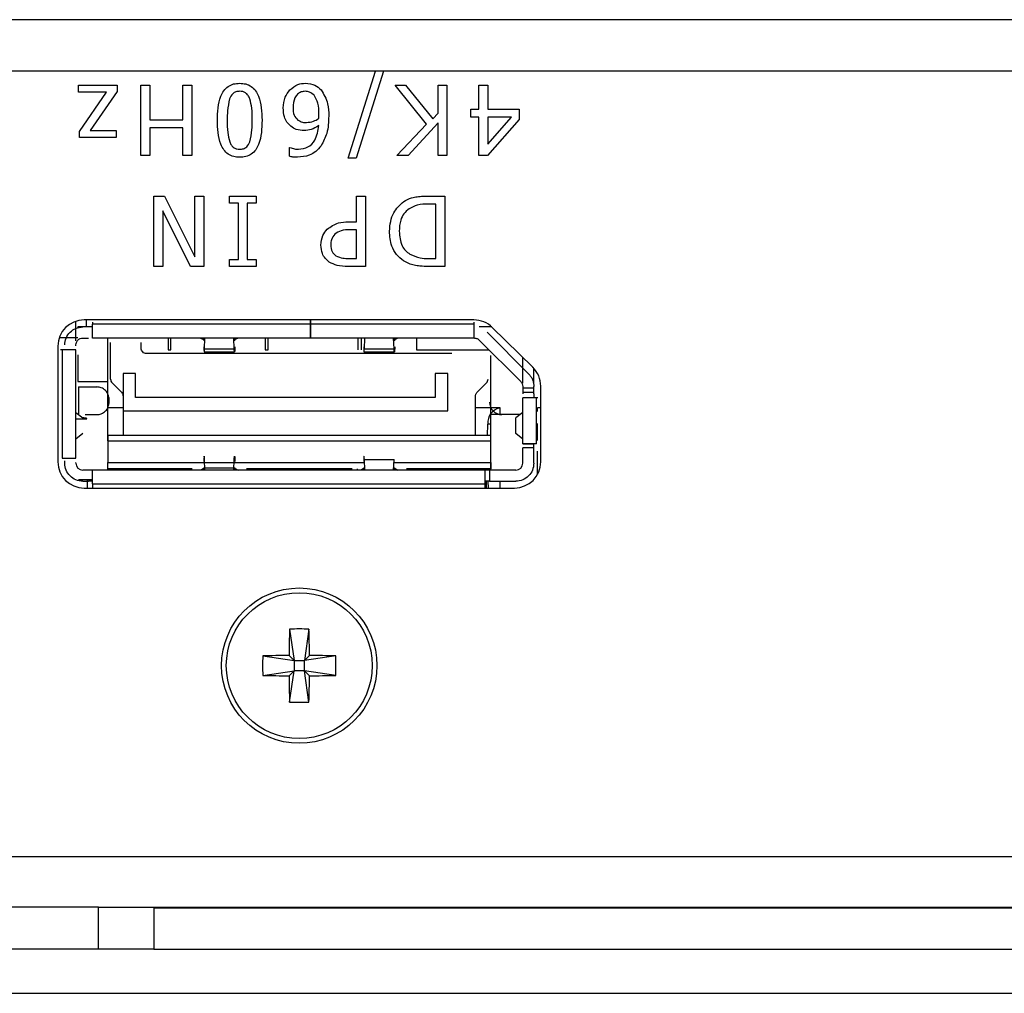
# Paper-space layout 'Sheet2' of a CAD drawing. Header units: millimetres. Extents: x 0 to 844, y -2 to 552.
# Tile 5 of 27: x 164.48 to 168.03, y 65.73 to 69.24. Entities that reach past the tile are written whole.
import ezdxf

# ---------------------------------------------------------------- set-up
doc = ezdxf.new("R2010")
doc.units = ezdxf.units.MM

psp = doc.layouts.new('Sheet2')

# ---------------------------------------------------------------- linework, layer by layer
at = {"color": 7, "linetype": 'Continuous', "lineweight": 25}
for p, q in [((262.477981, 69.241578), (138.30188, 69.241578)), ((262.028968, 69.055591), (138.750893, 69.055591)), ((165.662862, 68.742392), (165.76128, 69.055591)), ((165.789865, 69.055591), (165.691397, 68.742392)), ((164.691874, 69.006037), (164.830128, 69.006037)), ((164.691874, 68.980316), (164.691874, 69.006037)), ((164.830128, 69.006037), (164.830128, 68.98328)), ((164.916134, 69.006037), (164.948286, 69.006037)), ((164.916134, 68.752037), (164.916134, 69.006037)), ((164.948286, 69.006037), (164.948286, 68.880645)), ((165.067248, 68.880645), (165.067248, 69.006037)), ((165.067248, 69.006037), (165.0994, 69.006037)), ((165.0994, 69.006037), (165.0994, 68.752037)), ((165.832463, 69.006037), (165.86994, 69.006037)), ((165.945798, 68.865473), (165.832463, 69.006037)), ((165.86994, 69.006037), (165.967752, 68.883709)), ((165.986792, 68.904558), (165.986792, 69.006037)), ((165.986792, 69.006037), (166.018944, 69.006037)), ((166.018944, 69.006037), (166.018944, 68.752037)), ((166.133887, 68.919227), (166.133887, 69.006037)), ((166.133887, 69.006037), (166.166039, 69.006037)), ((166.166039, 69.006037), (166.166039, 68.919227)), ((164.792651, 68.980316), (164.691874, 68.980316)), ((164.69509, 68.838596), (164.792651, 68.980316)), ((164.830128, 68.98328), (164.732868, 68.842062)), ((165.967752, 68.883709), (165.986792, 68.904558)), ((166.10495, 68.89029), (166.10495, 68.919227)), ((166.10495, 68.919227), (166.133887, 68.919227)), ((166.166039, 68.919227), (166.278571, 68.919227)), ((166.278571, 68.919227), (166.278571, 68.88185)), ((164.948286, 68.880645), (165.067248, 68.880645)), ((165.838893, 68.752037), (165.945798, 68.865473)), ((165.986792, 68.869994), (165.879535, 68.752037)), ((165.986792, 68.752037), (165.986792, 68.869994)), ((166.133887, 68.89029), (166.10495, 68.89029)), ((166.133887, 68.752037), (166.133887, 68.89029)), ((166.278571, 68.88185), (166.164683, 68.752037)), ((166.166039, 68.792428), (166.251895, 68.89029)), ((166.251895, 68.89029), (166.166039, 68.89029)), ((166.166039, 68.89029), (166.166039, 68.792428)), ((164.69509, 68.816341), (164.69509, 68.838596)), ((164.732868, 68.842062), (164.826912, 68.842062)), ((164.826912, 68.842062), (164.826912, 68.816341)), ((165.067248, 68.851708), (164.948286, 68.851708)), ((164.948286, 68.851708), (164.948286, 68.752037)), ((165.067248, 68.752037), (165.067248, 68.851708)), ((164.826912, 68.816341), (164.69509, 68.816341)), ((165.451463, 68.749123), (165.451463, 68.780974)), ((165.451463, 68.780974), (165.45297, 68.780974)), ((164.948286, 68.752037), (164.916134, 68.752037)), ((165.0994, 68.752037), (165.067248, 68.752037)), ((165.691397, 68.742392), (165.662862, 68.742392)), ((165.879535, 68.752037), (165.838893, 68.752037)), ((166.018944, 68.752037), (165.986792, 68.752037)), ((166.164683, 68.752037), (166.133887, 68.752037)), ((164.962754, 68.606037), (165.001085, 68.606037)), ((164.962754, 68.352037), (164.962754, 68.606037)), ((165.001085, 68.606037), (165.110653, 68.387002)), ((165.110653, 68.606037), (165.142805, 68.606037)), ((165.110653, 68.387002), (165.110653, 68.606037)), ((165.142805, 68.606037), (165.142805, 68.352037)), ((165.235242, 68.606037), (165.331697, 68.606037)), ((165.235242, 68.580316), (165.235242, 68.606037)), ((165.267393, 68.580316), (165.235242, 68.580316)), ((165.267393, 68.377759), (165.267393, 68.580316)), ((165.331697, 68.580316), (165.299545, 68.580316)), ((165.299545, 68.580316), (165.299545, 68.377759)), ((165.331697, 68.606037), (165.331697, 68.580316)), ((165.693406, 68.512797), (165.693406, 68.606037)), ((165.693406, 68.606037), (165.725558, 68.606037)), ((165.725558, 68.606037), (165.725558, 68.352037)), ((165.952681, 68.606037), (166.010906, 68.606037)), ((165.978754, 68.5771), (165.952882, 68.5771)), ((165.978754, 68.380974), (165.978754, 68.5771)), ((166.010906, 68.606037), (166.010906, 68.352037)), ((165.094677, 68.352037), (164.994906, 68.553137)), ((164.994906, 68.553137), (164.994906, 68.352037)), ((165.664268, 68.512797), (165.693406, 68.512797)), ((165.693406, 68.48386), (165.669945, 68.48386)), ((165.693406, 68.380974), (165.693406, 68.48386)), ((165.235242, 68.352037), (165.235242, 68.377759)), ((165.235242, 68.377759), (165.267393, 68.377759)), ((165.299545, 68.377759), (165.331697, 68.377759)), ((165.331697, 68.377759), (165.331697, 68.352037)), ((165.664871, 68.380974), (165.693406, 68.380974)), ((165.952882, 68.380974), (165.978754, 68.380974)), ((164.994906, 68.352037), (164.962754, 68.352037)), ((165.142805, 68.352037), (165.094677, 68.352037)), ((165.331697, 68.352037), (165.235242, 68.352037)), ((165.725558, 68.352037), (165.661606, 68.352037)), ((166.010906, 68.352037), (165.953334, 68.352037)), ((164.68193, 68.083492), (164.68193, 68.154463)), ((166.11583, 68.159291), (164.71183, 68.159291)), ((164.71893, 68.159291), (164.71893, 68.133991)), ((164.74193, 68.150991), (164.74193, 68.143991)), ((165.526897, 68.143991), (165.526897, 68.159291)), ((165.526963, 68.159291), (165.526963, 68.143991)), ((166.11693, 68.143991), (166.11693, 68.150991)), ((164.70693, 68.133991), (164.68893, 68.133991)), ((164.68893, 68.133991), (164.68893, 68.130031)), ((164.72693, 68.133991), (164.70693, 68.133991)), ((165.526897, 68.143991), (164.74193, 68.143991)), ((165.526897, 68.093991), (165.526897, 68.143991)), ((165.52693, 68.133991), (165.526897, 68.133991)), ((166.11693, 68.143991), (165.526963, 68.143991)), ((165.526963, 68.143991), (165.526963, 68.093991)), ((166.11693, 68.133991), (166.117575, 68.133991)), ((166.180382, 68.133991), (166.135076, 68.133991)), ((166.17693, 68.133991), (166.17693, 68.137036)), ((166.328417, 67.988576), (166.182417, 68.13205)), ((164.622275, 68.095991), (164.68893, 68.095991)), ((164.70693, 68.093991), (164.72693, 68.093991)), ((165.526897, 68.093991), (164.74193, 68.093991)), ((164.79693, 68.050991), (164.79693, 68.093991)), ((165.01443, 68.093991), (165.01443, 68.050991)), ((165.02443, 68.050991), (165.02443, 68.093991)), ((165.131482, 68.093988), (165.141992, 68.088735)), ((165.143979, 68.087698), (165.143801, 68.093991)), ((165.144806, 68.093991), (165.144471, 68.08622)), ((165.14535, 68.055134), (165.147025, 68.093991)), ((165.252511, 68.055134), (165.250835, 68.093991)), ((165.253055, 68.093991), (165.25339, 68.08622)), ((165.253881, 68.087698), (165.254059, 68.093991)), ((165.266378, 68.093988), (165.255868, 68.088735)), ((165.36443, 68.093991), (165.36443, 68.050991)), ((165.37443, 68.050991), (165.37443, 68.093991)), ((165.52693, 68.093991), (165.526897, 68.093991)), ((166.11693, 68.093991), (165.526963, 68.093991)), ((165.69943, 68.050991), (165.69943, 68.093991)), ((165.70943, 68.093991), (165.70943, 68.050991)), ((165.72135, 68.055134), (165.723025, 68.093991)), ((165.828511, 68.055134), (165.826835, 68.093991)), ((165.829055, 68.093991), (165.82939, 68.08622)), ((165.829881, 68.087698), (165.830059, 68.093991)), ((165.842378, 68.093988), (165.831868, 68.088735)), ((165.90943, 68.093991), (165.90943, 68.050991)), ((166.117575, 68.093991), (166.11693, 68.093991)), ((166.13193, 68.089459), (166.135252, 68.086669)), ((166.284608, 67.937313), (166.135252, 68.086669)), ((166.312892, 67.965598), (166.163537, 68.114953)), ((164.61683, 68.064291), (164.61683, 67.648291)), ((164.63193, 68.050991), (164.62693, 68.050991)), ((164.63193, 68.050991), (164.63193, 67.660991)), ((164.68193, 68.065991), (164.68193, 68.068991)), ((164.68193, 67.660991), (164.68193, 68.050991)), ((164.80693, 67.946275), (164.80693, 68.077991)), ((164.91693, 68.057991), (164.91693, 68.077991)), ((165.01443, 68.050991), (165.02443, 68.050991)), ((165.14535, 68.055134), (165.252511, 68.055134)), ((165.36443, 68.050991), (165.37443, 68.050991)), ((165.72135, 68.055134), (165.828511, 68.055134)), ((165.90943, 68.050991), (166.17093, 68.050991)), ((164.68893, 68.032951), (164.68893, 67.937991)), ((164.79693, 67.742991), (164.79693, 68.030991)), ((166.03693, 68.037991), (164.93693, 68.037991)), ((165.144249, 68.043991), (165.253609, 68.043991)), ((165.720249, 68.043991), (165.829609, 68.043991)), ((166.17693, 67.742991), (166.17693, 68.030991)), ((166.29193, 67.931492), (166.29193, 68.024431)), ((166.33193, 67.931492), (166.33193, 67.984934)), ((164.68893, 67.937991), (164.79693, 67.937991)), ((164.85193, 67.965991), (164.85193, 67.831991)), ((164.89693, 67.965991), (164.85193, 67.965991)), ((164.89693, 67.879991), (164.89693, 67.965991)), ((165.97693, 67.965991), (165.97693, 67.879991)), ((166.02193, 67.965991), (165.97693, 67.965991)), ((166.02193, 67.831991), (166.02193, 67.965991)), ((164.69193, 67.917991), (164.75693, 67.917991)), ((164.812788, 67.932133), (164.846072, 67.898849)), ((166.127788, 67.898849), (166.161072, 67.932133)), ((166.29193, 67.919636), (166.29193, 67.892991)), ((166.33193, 67.913991), (166.29193, 67.913991)), ((166.33193, 67.892991), (166.33193, 67.919636)), ((166.35683, 67.648291), (166.35683, 67.920817)), ((164.80193, 67.862991), (164.80193, 67.872991)), ((165.97693, 67.879991), (164.89693, 67.879991)), ((166.12193, 67.742991), (166.12193, 67.884707)), ((166.29193, 67.898991), (166.33193, 67.898991)), ((166.29193, 67.712991), (166.29193, 67.877991)), ((166.34693, 67.877991), (166.34193, 67.877991)), ((166.34193, 67.712991), (166.34193, 67.877991)), ((164.85193, 67.841991), (164.79693, 67.841991)), ((164.85193, 67.831991), (166.02193, 67.831991)), ((164.85193, 67.831991), (164.85193, 67.742991)), ((166.210553, 67.841991), (166.12193, 67.841991)), ((166.210553, 67.817991), (166.210553, 67.841991)), ((166.35683, 67.841991), (166.344904, 67.841991)), ((166.344904, 67.829737), (166.344904, 67.841991)), ((164.68193, 67.802991), (164.721457, 67.802991)), ((164.681968, 67.825985), (164.706572, 67.80632)), ((164.71561, 67.817991), (164.75693, 67.817991)), ((166.281891, 67.817991), (166.17693, 67.817991)), ((166.291892, 67.825985), (166.267288, 67.80632)), ((166.267288, 67.749662), (166.267288, 67.80632)), ((166.165523, 67.742991), (166.166538, 67.784085)), ((166.344904, 67.724737), (166.344904, 67.786245)), ((164.706572, 67.749662), (164.681968, 67.729997)), ((164.79693, 67.742991), (164.79693, 67.722991)), ((166.17693, 67.742991), (164.79693, 67.742991)), ((166.17693, 67.722991), (166.17693, 67.742991)), ((166.291892, 67.729997), (166.267288, 67.749662)), ((164.79693, 67.722991), (164.79693, 67.645491)), ((164.79693, 67.722991), (166.17693, 67.722991)), ((166.17693, 67.645491), (166.17693, 67.722991)), ((166.29193, 67.712991), (166.33193, 67.712991)), ((166.29193, 67.642991), (166.29193, 67.697991)), ((166.33193, 67.697991), (166.29193, 67.697991)), ((166.33193, 67.642991), (166.33193, 67.697991)), ((165.147025, 67.617991), (165.14535, 67.656848)), ((165.250835, 67.617991), (165.252511, 67.656848)), ((165.723025, 67.617991), (165.72135, 67.656848)), ((165.72135, 67.656848), (165.828511, 67.656848)), ((165.826835, 67.617991), (165.828511, 67.656848)), ((166.344904, 67.602206), (166.344904, 67.686245)), ((164.64193, 67.632991), (164.64193, 67.651975)), ((164.68193, 67.642991), (164.68193, 67.645991)), ((164.79693, 67.645491), (165.144155, 67.645491)), ((164.79693, 67.622991), (164.79693, 67.645491)), ((164.79693, 67.617991), (164.79693, 67.622991)), ((165.10112, 67.622991), (164.79693, 67.622991)), ((165.141992, 67.623248), (165.131482, 67.617994)), ((165.143801, 67.617991), (165.143979, 67.624284)), ((165.144471, 67.625763), (165.144806, 67.617991)), ((165.145839, 67.645491), (165.252021, 67.645491)), ((165.14669, 67.625763), (165.25117, 67.625763)), ((165.25339, 67.625763), (165.253055, 67.617991)), ((165.254059, 67.617991), (165.253881, 67.624284)), ((165.254937, 67.645491), (165.720155, 67.645491)), ((165.255868, 67.623248), (165.266378, 67.617994)), ((165.67712, 67.622991), (165.296741, 67.622991)), ((165.371925, 67.617991), (165.371925, 67.622991)), ((165.513784, 67.617991), (165.513907, 67.622991)), ((165.517775, 67.617991), (165.517651, 67.622991)), ((165.561901, 67.617991), (165.561901, 67.622991)), ((165.696251, 67.617991), (165.696251, 67.622991)), ((165.717992, 67.623248), (165.707482, 67.617994)), ((165.719801, 67.617991), (165.719979, 67.624284)), ((165.720471, 67.625763), (165.720806, 67.617991)), ((165.82717, 67.625763), (165.82939, 67.625763)), ((165.828021, 67.645491), (166.17693, 67.645491)), ((165.82939, 67.625763), (165.829055, 67.617991)), ((165.831868, 67.623248), (165.842378, 67.617994)), ((166.17693, 67.622991), (165.872741, 67.622991)), ((166.162436, 67.617991), (166.16256, 67.622991)), ((166.166427, 67.617991), (166.166304, 67.622991)), ((166.17693, 67.645491), (166.17693, 67.622991)), ((166.17693, 67.617991), (166.17693, 67.622991)), ((164.74193, 67.582991), (164.69193, 67.582991)), ((164.72693, 67.617991), (164.70693, 67.617991)), ((164.723272, 67.553291), (164.723272, 67.582991)), ((164.74193, 67.617991), (164.72693, 67.617991)), ((164.74193, 67.567991), (164.74193, 67.617991)), ((166.15693, 67.617991), (164.74193, 67.617991)), ((166.15693, 67.567991), (166.15693, 67.617991)), ((166.17193, 67.617991), (166.15693, 67.617991)), ((166.26693, 67.617991), (166.17193, 67.617991)), ((166.17193, 67.617991), (166.17193, 67.577991)), ((164.70693, 67.577991), (164.72693, 67.577991)), ((164.71183, 67.553291), (166.26183, 67.553291)), ((164.74193, 67.577991), (164.72693, 67.577991)), ((164.74193, 67.567991), (166.15693, 67.567991)), ((164.74193, 67.567991), (164.74193, 67.553291)), ((166.17193, 67.577991), (166.15693, 67.577991)), ((166.15693, 67.553291), (166.15693, 67.567991)), ((166.160839, 67.553291), (166.161449, 67.577991)), ((166.168025, 67.553291), (166.167415, 67.577991)), ((166.17193, 67.577991), (166.26693, 67.577991)), ((166.210553, 67.553291), (166.210553, 67.577991)), ((165.451813, 67.044736), (165.46833, 66.931791)), ((165.521848, 67.044736), (165.50533, 66.931791)), ((165.355385, 66.948309), (165.46833, 66.931791)), ((165.46833, 66.931791), (165.450114, 66.950007)), ((165.523546, 66.950007), (165.50533, 66.931791)), ((165.618275, 66.948309), (165.50533, 66.931791)), ((165.46833, 66.931791), (165.50533, 66.931791)), ((165.46833, 66.931791), (165.46833, 66.894791)), ((165.50533, 66.894791), (165.50533, 66.931791)), ((165.355385, 66.878274), (165.46833, 66.894791)), ((165.450114, 66.876575), (165.46833, 66.894791)), ((165.451813, 66.781846), (165.46833, 66.894791)), ((165.50533, 66.894791), (165.46833, 66.894791)), ((165.521848, 66.781846), (165.50533, 66.894791)), ((165.50533, 66.894791), (165.523546, 66.876575)), ((165.618275, 66.878274), (165.50533, 66.894791)), ((164.763022, 66.042815), (162.263022, 66.042815)), ((164.763022, 65.890923), (164.763022, 66.042815)), ((164.763022, 66.042815), (164.963022, 66.042815)), ((164.963022, 66.042815), (164.963022, 65.890923)), ((164.963022, 66.042815), (185.213022, 66.042815)), ((164.963022, 66.040275), (185.213022, 66.040275)), ((164.763022, 65.890923), (162.263022, 65.890923)), ((164.963022, 65.890923), (164.763022, 65.890923)), ((164.963022, 65.890923), (185.213022, 65.890923)), ((163.33243, 65.732143), (184.27243, 65.732143))]:
    psp.add_line(p, q, dxfattribs=at)
at = {"color": 8, "linetype": 'Continuous', "lineweight": 25}
for p, q in [((164.69193, 67.917991), (164.69193, 67.819224)), ((166.17693, 67.784085), (166.166538, 67.784085)), ((159.63493, 66.225187), (185.213022, 66.225187))]:
    psp.add_line(p, q, dxfattribs=at)
at = {"color": 7, "linetype": 'Continuous', "lineweight": 25}
for radius in [0.28, 0.262931]:
    psp.add_circle((165.48683, 66.913291), radius, dxfattribs=at)
for centre, radius, start, end in [((164.71183, 68.064291), 0.095, 90, 180), ((166.11583, 68.064291), 0.095, 45.5, 90), ((166.26183, 67.920817), 0.095, 0, 45.5), ((166.219049, 67.790111), 0.052856, 101.028076, 186.546472), ((166.21693, 67.862991), 0.045, 180, 270), ((164.71183, 67.648291), 0.095, 180, 270), ((164.70693, 67.642991), 0.025, 180, 270), ((166.26183, 67.648291), 0.095, 270, 0), ((166.26693, 67.642991), 0.025, 270, 360), ((170.016973, 66.915515), 4.566989, 178.378626, 179.567271), ((165.48683, 66.243262), 0.802239, 87.498253, 92.501747), ((160.956687, 66.915515), 4.566989, 0.432729, 1.621374), ((166.156859, 66.913291), 0.802239, 177.498253, 182.501747), ((165.484606, 62.383148), 4.566989, 90.432729, 91.621374), ((165.489054, 62.383148), 4.566989, 88.378626, 89.567271), ((164.816801, 66.913291), 0.802239, 357.498253, 2.501747), ((165.484606, 71.443434), 4.566989, 268.378626, 269.567271), ((170.016973, 66.911067), 4.566989, 180.432729, 181.621374), ((160.956687, 66.911067), 4.566989, 358.378626, 359.567271), ((165.489054, 71.443434), 4.566989, 270.432729, 271.621374), ((165.48683, 67.58332), 0.802239, 267.498253, 272.501747)]:
    psp.add_arc(centre, radius, start, end, dxfattribs=at)
for points, knots in [([(165.191836, 68.878886), (165.192654, 68.908773), (165.193677, 68.946155), (165.213845, 68.985816), (165.229591, 69.001735), (165.250117, 69.011163), (165.264844, 69.012032), (165.272216, 69.012467)], [0, 0, 0, 0, 0.49947158, 0.62472718, 0.74974941, 0.87474126, 1, 1, 1, 1]), ([(165.272216, 69.012467), (165.279569, 69.012027), (165.29426, 69.011146), (165.314787, 69.001829), (165.330467, 68.985879), (165.350398, 68.946226), (165.351619, 68.908971), (165.352596, 68.879188)], [0, 0, 0, 0, 0.12525647, 0.25026833, 0.37529689, 0.50059589, 1, 1, 1, 1]), ([(165.452719, 68.988153), (165.461925, 68.995997), (165.478391, 69.010028), (165.499797, 69.011721), (165.509236, 69.012467)], [0, 0, 0, 0, 0.55904987, 1, 1, 1, 1]), ([(165.509236, 69.012467), (165.521101, 69.011367), (165.54231, 69.009399), (165.55813, 68.995382), (165.5651, 68.989208)], [0, 0, 0, 0, 0.55946883, 1, 1, 1, 1]), ([(165.272216, 68.983531), (165.26767, 68.983214), (165.258595, 68.982581), (165.244036, 68.973952), (165.239013, 68.963214), (165.235945, 68.956654)], [0, 0, 0, 0, 0.280864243, 0.560625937, 1, 1, 1, 1]), ([(165.308839, 68.956101), (165.307008, 68.960333), (165.303351, 68.968786), (165.294192, 68.978254), (165.283078, 68.982962), (165.275839, 68.983341), (165.272216, 68.983531)], [0, 0, 0, 0, 0.28023363, 0.55979237, 0.77965897, 1, 1, 1, 1]), ([(165.428957, 68.923296), (165.430058, 68.936711), (165.432025, 68.960668), (165.446395, 68.979754), (165.452719, 68.988153)], [0, 0, 0, 0, 0.55992076, 1, 1, 1, 1]), ([(165.508935, 68.983531), (165.503717, 68.983085), (165.493289, 68.982193), (165.479807, 68.973464), (165.466107, 68.95494), (165.465059, 68.937109), (165.464324, 68.924602)], [0, 0, 0, 0, 0.186982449, 0.373754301, 0.560761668, 1, 1, 1, 1]), ([(165.539981, 68.968912), (165.535056, 68.973606), (165.526248, 68.982), (165.514231, 68.983063), (165.508935, 68.983531)], [0, 0, 0, 0, 0.55919102, 1, 1, 1, 1]), ([(165.557564, 68.901242), (165.55741, 68.91479), (165.557134, 68.938925), (165.545211, 68.959769), (165.539981, 68.968912)], [0, 0, 0, 0, 0.56133881, 1, 1, 1, 1]), ([(165.5651, 68.989208), (165.574807, 68.972811), (165.592217, 68.943402), (165.592712, 68.909403), (165.592931, 68.894359)], [0, 0, 0, 0, 0.55754363, 1, 1, 1, 1]), ([(165.235945, 68.956654), (165.23278, 68.942316), (165.227122, 68.916678), (165.227179, 68.890448), (165.227204, 68.878886)], [0, 0, 0, 0, 0.55922068, 1, 1, 1, 1]), ([(165.317229, 68.879188), (165.317438, 68.893775), (165.31781, 68.919792), (165.311577, 68.945019), (165.308839, 68.956101)], [0, 0, 0, 0, 0.56068327, 1, 1, 1, 1]), ([(165.456185, 68.857335), (165.451129, 68.862084), (165.441012, 68.871585), (165.430714, 68.894644), (165.429623, 68.912429), (165.428957, 68.923296)], [0, 0, 0, 0, 0.279909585, 0.560039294, 1, 1, 1, 1]), ([(165.464324, 68.924602), (165.464628, 68.915067), (165.465171, 68.898072), (165.476348, 68.885472), (165.481254, 68.879941)], [0, 0, 0, 0, 0.56110711, 1, 1, 1, 1]), ([(165.556861, 68.885066), (165.557093, 68.888081), (165.557507, 68.893466), (165.557547, 68.898866), (165.557564, 68.901242)], [0, 0, 0, 0, 0.55999308, 1, 1, 1, 1]), ([(165.272216, 68.745607), (165.264867, 68.746043), (165.250185, 68.746915), (165.229722, 68.756347), (165.214127, 68.77233), (165.194117, 68.811892), (165.19285, 68.849123), (165.191836, 68.878886)], [0, 0, 0, 0, 0.12525322, 0.25024302, 0.37527486, 0.50058898, 1, 1, 1, 1]), ([(165.227204, 68.878886), (165.227126, 68.864139), (165.226988, 68.83783), (165.233315, 68.812326), (165.236096, 68.801119)], [0, 0, 0, 0, 0.56056421, 1, 1, 1, 1]), ([(165.352596, 68.879188), (165.351792, 68.849295), (165.350786, 68.811903), (165.330655, 68.772201), (165.314865, 68.756304), (165.294318, 68.746927), (165.279589, 68.746047), (165.272216, 68.745607)], [0, 0, 0, 0, 0.49947186, 0.62476374, 0.74976199, 0.87474715, 1, 1, 1, 1]), ([(165.308638, 68.80142), (165.311757, 68.815761), (165.317334, 68.841407), (165.317261, 68.867628), (165.317229, 68.879188)], [0, 0, 0, 0, 0.55915225, 1, 1, 1, 1]), ([(165.481254, 68.879941), (165.486717, 68.876806), (165.496522, 68.871179), (165.507772, 68.871054), (165.512753, 68.870999)], [0, 0, 0, 0, 0.557216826, 1, 1, 1, 1]), ([(165.512753, 68.870999), (165.52155, 68.871912), (165.537286, 68.873543), (165.550871, 68.88154), (165.556861, 68.885066)], [0, 0, 0, 0, 0.55910039, 1, 1, 1, 1]), ([(165.592931, 68.894359), (165.592223, 68.873073), (165.59096, 68.835099), (165.573204, 68.801685), (165.565401, 68.787002)], [0, 0, 0, 0, 0.56057282, 1, 1, 1, 1]), ([(165.504765, 68.842062), (165.494864, 68.842456), (165.477181, 68.84316), (165.462602, 68.853003), (165.456185, 68.857335)], [0, 0, 0, 0, 0.55991614, 1, 1, 1, 1]), ([(165.484168, 68.774543), (165.495956, 68.776), (165.51953, 68.778912), (165.549929, 68.811645), (165.55423, 68.841704), (165.556861, 68.860098)], [0, 0, 0, 0, 0.27966351, 0.55923055, 1, 1, 1, 1]), ([(165.556861, 68.860098), (165.547908, 68.854352), (165.531918, 68.844089), (165.513063, 68.842682), (165.504765, 68.842062)], [0, 0, 0, 0, 0.559929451, 1, 1, 1, 1]), ([(165.236096, 68.801119), (165.237921, 68.796988), (165.241568, 68.788737), (165.250687, 68.779618), (165.261584, 68.775084), (165.268671, 68.774724), (165.272216, 68.774543)], [0, 0, 0, 0, 0.280254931, 0.559751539, 0.779747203, 1, 1, 1, 1]), ([(165.272216, 68.774543), (165.27677, 68.774862), (165.285863, 68.775497), (165.300398, 68.78419), (165.305514, 68.794887), (165.308638, 68.80142)], [0, 0, 0, 0, 0.28078234, 0.56068705, 1, 1, 1, 1]), ([(165.45297, 68.780974), (165.458614, 68.778873), (165.468702, 68.775117), (165.479438, 68.774719), (165.484168, 68.774543)], [0, 0, 0, 0, 0.55944987, 1, 1, 1, 1]), ([(165.565401, 68.787002), (165.559469, 68.779923), (165.547603, 68.765764), (165.518334, 68.749036), (165.494559, 68.746906), (165.480048, 68.745607)], [0, 0, 0, 0, 0.28036383, 0.56077876, 1, 1, 1, 1]), ([(165.480048, 68.745607), (165.474632, 68.745678), (165.464966, 68.745806), (165.455587, 68.74811), (165.451463, 68.749123)], [0, 0, 0, 0, 0.56024184, 1, 1, 1, 1]), ([(165.811564, 68.479288), (165.81411, 68.502858), (165.818656, 68.544952), (165.849558, 68.573276), (165.863158, 68.585741)], [0, 0, 0, 0, 0.55991896, 1, 1, 1, 1]), ([(165.863158, 68.585741), (165.87246, 68.59087), (165.887788, 68.599323), (165.911757, 68.603933), (165.932164, 68.605815), (165.945842, 68.605963), (165.952681, 68.606037)], [0, 0, 0, 0, 0.33956248, 0.55957321, 0.77976776, 1, 1, 1, 1]), ([(165.952882, 68.5771), (165.938903, 68.576985), (165.913982, 68.576779), (165.892001, 68.565273), (165.882349, 68.560221)], [0, 0, 0, 0, 0.56091153, 1, 1, 1, 1]), ([(165.882349, 68.560221), (165.875676, 68.554637), (165.862331, 68.543469), (165.848916, 68.514684), (165.847684, 68.492404), (165.846931, 68.478786)], [0, 0, 0, 0, 0.27992712, 0.55989828, 1, 1, 1, 1]), ([(165.587355, 68.486271), (165.600299, 68.495458), (165.623506, 68.511928), (165.651769, 68.51253), (165.664268, 68.512797)], [0, 0, 0, 0, 0.55775542, 1, 1, 1, 1]), ([(165.564798, 68.429302), (165.565983, 68.441211), (165.568098, 68.46249), (165.581468, 68.479001), (165.587355, 68.486271)], [0, 0, 0, 0, 0.559656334, 1, 1, 1, 1]), ([(165.669945, 68.48386), (165.658671, 68.484013), (165.63863, 68.484284), (165.622041, 68.473295), (165.614785, 68.468487)], [0, 0, 0, 0, 0.56254877, 1, 1, 1, 1]), ([(165.862857, 68.372182), (165.853814, 68.379457), (165.835723, 68.39401), (165.815225, 68.431168), (165.812952, 68.461043), (165.811564, 68.479288)], [0, 0, 0, 0, 0.2800892, 0.56033119, 1, 1, 1, 1]), ([(165.846931, 68.478786), (165.848435, 68.460787), (165.850534, 68.435675), (165.868502, 68.408629), (165.87991, 68.40044), (165.885614, 68.396346)], [0, 0, 0, 0, 0.55856049, 0.77929396, 1, 1, 1, 1]), ([(165.614785, 68.468487), (165.609873, 68.462115), (165.601079, 68.450705), (165.600445, 68.436416), (165.600166, 68.430106)], [0, 0, 0, 0, 0.55846073, 1, 1, 1, 1]), ([(165.595092, 68.368063), (165.589936, 68.372278), (165.579624, 68.38071), (165.567009, 68.401562), (165.565636, 68.418787), (165.564798, 68.429302)], [0, 0, 0, 0, 0.28034394, 0.56068979, 1, 1, 1, 1]), ([(165.600166, 68.430106), (165.600854, 68.42133), (165.602082, 68.405669), (165.613697, 68.395355), (165.618804, 68.39082)], [0, 0, 0, 0, 0.56035981, 1, 1, 1, 1]), ([(165.661606, 68.352037), (165.648437, 68.352224), (165.624956, 68.352558), (165.604205, 68.363332), (165.595092, 68.368063)], [0, 0, 0, 0, 0.56086337, 1, 1, 1, 1]), ([(165.618804, 68.39082), (165.627037, 68.387281), (165.64179, 68.380938), (165.657797, 68.380963), (165.664871, 68.380974)], [0, 0, 0, 0, 0.55807661, 1, 1, 1, 1]), ([(165.953334, 68.352037), (165.942667, 68.35222), (165.925101, 68.352522), (165.900865, 68.356041), (165.880914, 68.362022), (165.868875, 68.368796), (165.862857, 68.372182)], [0, 0, 0, 0, 0.34015086, 0.5601798, 0.78015079, 1, 1, 1, 1]), ([(165.885614, 68.396346), (165.897603, 68.390931), (165.919061, 68.381238), (165.942527, 68.381055), (165.952882, 68.380974)], [0, 0, 0, 0, 0.558732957, 1, 1, 1, 1]), ([(164.74193, 68.133991), (164.741726, 68.133991), (164.741317, 68.133991), (164.737768, 68.133991), (164.732871, 68.133991), (164.728915, 68.133991), (164.72693, 68.133991)], [0, 0, 0, 0, 0.2491269, 0.49986267, 0.7491349, 1, 1, 1, 1]), ([(165.144471, 68.08622), (165.144435, 68.08554), (165.144363, 68.084179), (165.144249, 68.083872), (165.144159, 68.084237), (165.14409, 68.084974), (165.144029, 68.08612), (165.143996, 68.087164), (165.143979, 68.087698)], [0, 0, 0, 0, 0.23255097, 0.46622411, 0.6024159, 0.73259838, 0.86304684, 1, 1, 1, 1]), ([(165.25339, 68.08622), (165.25341, 68.085808), (165.253449, 68.084998), (165.253516, 68.084255), (165.253588, 68.083932), (165.253679, 68.084062), (165.253789, 68.085014), (165.25385, 68.086798), (165.253881, 68.087698)], [0, 0, 0, 0, 0.13378898, 0.26272756, 0.39276272, 0.52969867, 0.76281753, 1, 1, 1, 1]), ([(165.82939, 68.08622), (165.82941, 68.085808), (165.829449, 68.084998), (165.829516, 68.084255), (165.829588, 68.083932), (165.829679, 68.084062), (165.829789, 68.085014), (165.82985, 68.086798), (165.829881, 68.087698)], [0, 0, 0, 0, 0.13378898, 0.26272756, 0.39276272, 0.52969867, 0.76281753, 1, 1, 1, 1]), ([(166.117575, 68.093991), (166.118216, 68.093987), (166.1195, 68.093977), (166.123232, 68.093454), (166.127635, 68.092093), (166.130461, 68.09036), (166.13193, 68.089459)], [0, 0, 0, 0, 0.25309245, 0.50647076, 0.74346904, 1, 1, 1, 1]), ([(164.79693, 68.030991), (164.79693, 68.033616), (164.79693, 68.038883), (164.79693, 68.045417), (164.79693, 68.050196), (164.79693, 68.050726), (164.79693, 68.050991)], [0, 0, 0, 0, 0.2491269, 0.49986267, 0.7491349, 1, 1, 1, 1]), ([(164.93693, 68.037991), (164.934305, 68.038263), (164.929038, 68.038809), (164.922505, 68.043541), (164.917725, 68.05007), (164.917196, 68.055345), (164.91693, 68.057991)], [0, 0, 0, 0, 0.2491269, 0.49986267, 0.7491349, 1, 1, 1, 1]), ([(165.142894, 68.062525), (165.143046, 68.058239), (165.143294, 68.051284), (165.143741, 68.045749), (165.144147, 68.043562), (165.144546, 68.044356), (165.144956, 68.047652), (165.145203, 68.05234), (165.14535, 68.055134)], [0, 0, 0, 0, 0.228981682, 0.371514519, 0.532396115, 0.682720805, 0.81087365, 1, 1, 1, 1]), ([(165.254966, 68.062525), (165.254811, 68.058101), (165.254499, 68.049212), (165.253951, 68.044263), (165.253491, 68.043724), (165.253137, 68.045566), (165.252799, 68.049186), (165.252607, 68.053149), (165.252511, 68.055134)], [0, 0, 0, 0, 0.23785476, 0.47787088, 0.60728187, 0.74104744, 0.87031559, 1, 1, 1, 1]), ([(165.718894, 68.062525), (165.719046, 68.058239), (165.719294, 68.051284), (165.719741, 68.045749), (165.720147, 68.043562), (165.720546, 68.044356), (165.720956, 68.047652), (165.721203, 68.05234), (165.72135, 68.055134)], [0, 0, 0, 0, 0.22898168, 0.37151452, 0.53239611, 0.68272081, 0.81087365, 1, 1, 1, 1]), ([(165.830966, 68.062525), (165.830811, 68.058101), (165.830499, 68.049212), (165.829951, 68.044263), (165.829491, 68.043724), (165.829137, 68.045566), (165.828799, 68.049186), (165.828607, 68.053149), (165.828511, 68.055134)], [0, 0, 0, 0, 0.23785476, 0.47787088, 0.60728187, 0.74104744, 0.87031559, 1, 1, 1, 1]), ([(164.80193, 67.872991), (164.801326, 67.87865), (164.800398, 67.887353), (164.794808, 67.897843), (164.789024, 67.904986), (164.781845, 67.91083), (164.771362, 67.916449), (164.762589, 67.917386), (164.75693, 67.917991)], [0, 0, 0, 0, 0.239443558, 0.368220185, 0.49999865, 0.628776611, 0.760556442, 1, 1, 1, 1]), ([(166.284608, 67.937313), (166.286733, 67.934746), (166.290989, 67.929606), (166.291616, 67.922962), (166.29193, 67.919636)], [0, 0, 0, 0, 0.49944366, 1, 1, 1, 1]), ([(166.33193, 67.892991), (166.33193, 67.891007), (166.33193, 67.88705), (166.33193, 67.882153), (166.33193, 67.878604), (166.33193, 67.878195), (166.33193, 67.877991)], [0, 0, 0, 0, 0.2508651, 0.50013733, 0.7508731, 1, 1, 1, 1]), ([(164.75693, 67.817991), (164.762589, 67.818595), (164.771292, 67.819524), (164.781782, 67.825113), (164.788925, 67.830897), (164.794769, 67.838077), (164.800388, 67.848559), (164.801325, 67.857332), (164.80193, 67.862991)], [0, 0, 0, 0, 0.23944356, 0.36822018, 0.49999865, 0.62877661, 0.76055644, 1, 1, 1, 1]), ([(164.721457, 67.802991), (164.721726, 67.803292), (164.722261, 67.803892), (164.719563, 67.804776), (164.714595, 67.805612), (164.709259, 67.806083), (164.706572, 67.80632)], [0, 0, 0, 0, 0.25091427, 0.50050795, 0.7484417, 1, 1, 1, 1]), ([(164.79693, 67.722991), (164.79693, 67.723263), (164.79693, 67.723809), (164.79693, 67.728541), (164.79693, 67.73507), (164.79693, 67.740345), (164.79693, 67.742991)], [0, 0, 0, 0, 0.2491269, 0.49986267, 0.7491349, 1, 1, 1, 1]), ([(166.17693, 67.722991), (166.17693, 67.723263), (166.17693, 67.723809), (166.17693, 67.728541), (166.17693, 67.73507), (166.17693, 67.740345), (166.17693, 67.742991)], [0, 0, 0, 0, 0.2491269, 0.49986267, 0.7491349, 1, 1, 1, 1]), ([(165.14535, 67.656848), (165.145254, 67.658801), (165.145062, 67.662744), (165.144727, 67.666391), (165.144371, 67.668253), (165.143912, 67.667743), (165.143362, 67.66277), (165.143049, 67.653881), (165.142894, 67.649457)], [0, 0, 0, 0, 0.12818672, 0.258905, 0.38980957, 0.52210119, 0.76213134, 1, 1, 1, 1]), ([(165.252511, 67.656848), (165.252686, 67.660124), (165.253046, 67.666837), (165.253605, 67.668665), (165.254058, 67.666704), (165.254398, 67.662947), (165.254715, 67.657349), (165.254882, 67.652095), (165.254966, 67.649457)], [0, 0, 0, 0, 0.22763268, 0.46640209, 0.59586001, 0.7287168, 0.86382882, 1, 1, 1, 1]), ([(165.72135, 67.656848), (165.721254, 67.658801), (165.721062, 67.662744), (165.720727, 67.666391), (165.720371, 67.668253), (165.719912, 67.667743), (165.719362, 67.66277), (165.719049, 67.653881), (165.718894, 67.649457)], [0, 0, 0, 0, 0.12818672, 0.258905, 0.38980957, 0.52210119, 0.76213134, 1, 1, 1, 1]), ([(164.79693, 67.622991), (164.79693, 67.623088), (164.79693, 67.623282), (164.79693, 67.624858), (164.79693, 67.627236), (164.79693, 67.630383), (164.79693, 67.634046), (164.79693, 67.637962), (164.79693, 67.641939), (164.79693, 67.644302), (164.79693, 67.645491)], [0, 0, 0, 0, 0.12421515, 0.24994705, 0.37349822, 0.49994967, 0.62349526, 0.74994523, 0.87423043, 1, 1, 1, 1]), ([(165.143979, 67.624284), (165.14401, 67.625167), (165.144071, 67.626939), (165.14418, 67.627906), (165.144271, 67.628078), (165.144343, 67.627759), (165.144411, 67.627004), (165.14445, 67.626183), (165.144471, 67.625763)], [0, 0, 0, 0, 0.2340663, 0.46974944, 0.60482324, 0.73411625, 0.86380184, 1, 1, 1, 1]), ([(165.253881, 67.624284), (165.253864, 67.624808), (165.253832, 67.625837), (165.253771, 67.626969), (165.253702, 67.627711), (165.253612, 67.628119), (165.253498, 67.627833), (165.253426, 67.626457), (165.25339, 67.625763)], [0, 0, 0, 0, 0.13443497, 0.26410491, 0.39506517, 0.53320152, 0.76422003, 1, 1, 1, 1]), ([(165.719979, 67.624284), (165.72001, 67.625167), (165.720071, 67.626939), (165.72018, 67.627906), (165.720271, 67.628078), (165.720343, 67.627759), (165.720411, 67.627004), (165.72045, 67.626183), (165.720471, 67.625763)], [0, 0, 0, 0, 0.2340663, 0.46974944, 0.60482324, 0.73411625, 0.86380184, 1, 1, 1, 1]), ([(166.17693, 67.622991), (166.17693, 67.623088), (166.17693, 67.623282), (166.17693, 67.624858), (166.17693, 67.627236), (166.17693, 67.630383), (166.17693, 67.634046), (166.17693, 67.637962), (166.17693, 67.641939), (166.17693, 67.644302), (166.17693, 67.645491)], [0, 0, 0, 0, 0.12421515, 0.24994705, 0.37349822, 0.49994967, 0.62349526, 0.74994523, 0.87423043, 1, 1, 1, 1])]:
    psp.add_open_spline(points, degree=3, knots=knots, dxfattribs=at)
for points in [[(164.64193, 68.068991), (164.642907, 68.077509), (164.644861, 68.094543), (164.659892, 68.116029), (164.681378, 68.13106), (164.698413, 68.133014), (164.70693, 68.133991)], [(164.74193, 68.093991), (164.74193, 68.094743), (164.74193, 68.096246), (164.74193, 68.107808), (164.74193, 68.124336), (164.74193, 68.137439), (164.74193, 68.143991)], [(166.11693, 68.093991), (166.11693, 68.094743), (166.11693, 68.096246), (166.11693, 68.107808), (166.11693, 68.124336), (166.11693, 68.137439), (166.11693, 68.143991)], [(164.68193, 68.068991), (164.682306, 68.072267), (164.683057, 68.078819), (164.688839, 68.087083), (164.697102, 68.092864), (164.703654, 68.093615), (164.70693, 68.093991)], [(164.68193, 68.050991), (164.681179, 68.050991), (164.679675, 68.050991), (164.668113, 68.050991), (164.651586, 68.050991), (164.638482, 68.050991), (164.63193, 68.050991)], [(164.80693, 67.946275), (164.807174, 67.943615), (164.807662, 67.938294), (164.811079, 67.934187), (164.812788, 67.932133)], [(166.161072, 67.932133), (166.162781, 67.934187), (166.166198, 67.938294), (166.166686, 67.943615), (166.16693, 67.946275)], [(166.312892, 67.965598), (166.315732, 67.962418), (166.321411, 67.95606), (166.327318, 67.944649), (166.33121, 67.932404), (166.33169, 67.923892), (166.33193, 67.919636)], [(164.846072, 67.898849), (164.847781, 67.896795), (164.851198, 67.892688), (164.851686, 67.887367), (164.85193, 67.884707)], [(166.12193, 67.884707), (166.122004, 67.886016), (166.122152, 67.888635), (166.123349, 67.892403), (166.125167, 67.895914), (166.126914, 67.897871), (166.127788, 67.898849)], [(166.34193, 67.877991), (166.335378, 67.877991), (166.322275, 67.877991), (166.305747, 67.877991), (166.294185, 67.877991), (166.292682, 67.877991), (166.29193, 67.877991)], [(166.34193, 67.712991), (166.335378, 67.712991), (166.322275, 67.712991), (166.305747, 67.712991), (166.294185, 67.712991), (166.292682, 67.712991), (166.29193, 67.712991)], [(166.33193, 67.697991), (166.33193, 67.699957), (166.33193, 67.703888), (166.33193, 67.708846), (166.33193, 67.712315), (166.33193, 67.712766), (166.33193, 67.712991)], [(164.63193, 67.660991), (164.638482, 67.660991), (164.651586, 67.660991), (164.668113, 67.660991), (164.679675, 67.660991), (164.681179, 67.660991), (164.68193, 67.660991)], [(164.70693, 67.577991), (164.698413, 67.578968), (164.681378, 67.580922), (164.659892, 67.595953), (164.644861, 67.617439), (164.642907, 67.634474), (164.64193, 67.642991)], [(166.33193, 67.642991), (166.330953, 67.634474), (166.328999, 67.617439), (166.313968, 67.595953), (166.292482, 67.580922), (166.275448, 67.578968), (166.26693, 67.577991)]]:
    psp.add_open_spline(points, degree=3, dxfattribs=at)

doc.saveas('drawing.dxf')
